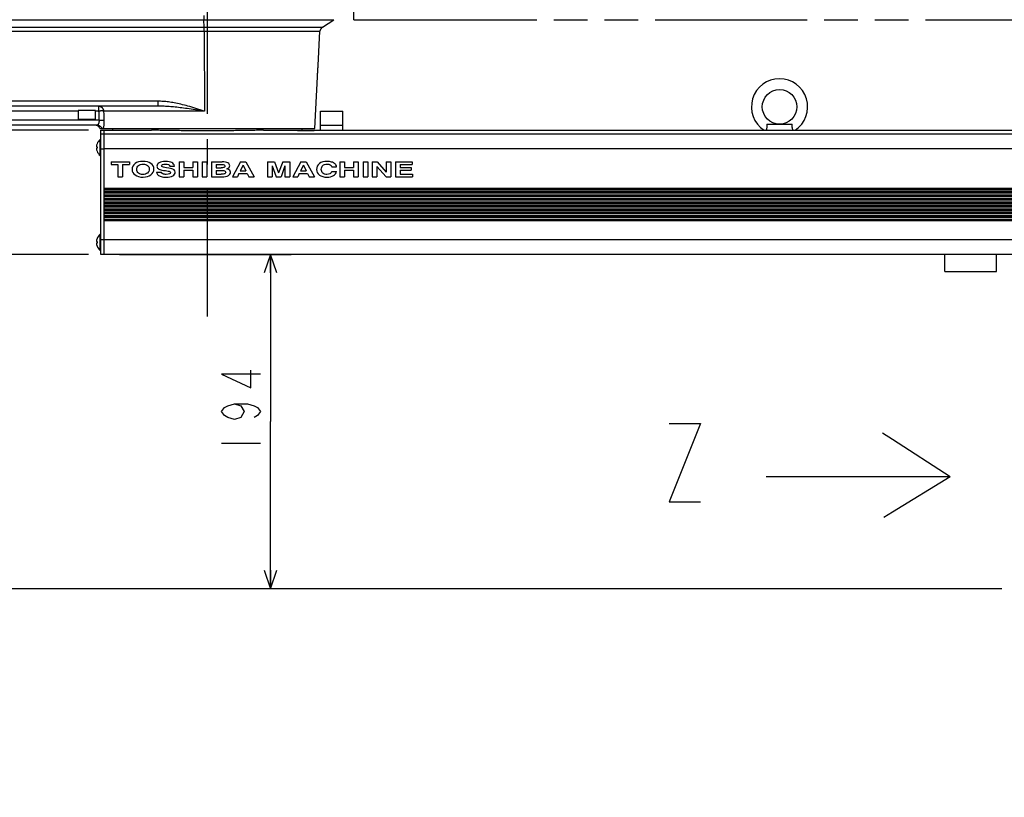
# Model space of a CAD drawing. Extents: x 0 to 594, y 0 to 420.
# Tile 23 of 57: x 311 to 406, y 102 to 178. Entities that reach past the tile are written whole.
import ezdxf

# ---------------------------------------------------------------- set-up
doc = ezdxf.new("R2010")
doc.units = 0
doc.header["$LTSCALE"] = 32.67
doc.linetypes.add('CENTER', pattern=[0.6, 0.375, -0.075, 0.075, -0.075])
doc.linetypes.add('PHANTOM', pattern=[0.8, 0.45, -0.05, 0.1, -0.05, 0.1, -0.05])
doc.layers.get('0').update_dxf_attribs({"linetype": 'CONTINUOUS'})
for name, color, linetype in [('DEFAULT_1', 7, 'CENTER'), ('DEFAULT_3', 7, 'PHANTOM'), ('DRA_ITEM', 7, 'CONTINUOUS'), ('DRIV_DIM', 7, 'CONTINUOUS'), ('PARAM_DIM', 7, 'CONTINUOUS')]:
    doc.layers.add(name, color=color, linetype=linetype)
doc.styles.get("Standard").update_dxf_attribs({"font": 'txt', "width": 0.8})
doc.dimstyles.new('DIMSTYLE_1', dxfattribs={"dimtxt": 3.8, "dimasz": 1.8, "dimexe": 0.18, "dimexo": 0.0625, "dimgap": 0.09, "dimtad": 1, "dimdec": 3, "dimlfac": 6, "dimtxsty": 'STANDARD', "dimblk": 'OPEN', "dimblk1": 'OPEN', "dimblk2": 'OPEN', "dimcen": 0.09, "dimazin": 3, "dimtp": 0.001, "dimtm": 0.001, "dimtfac": 1, "dimtdec": 3, "dimtofl": 0, "dimtmove": 0, "dimatfit": 3, "dimtolj": 1})

# ---------------------------------------------------------------- blocks, each defined once
blk = doc.blocks.new('_OPEN')
at = {"color": 0, "linetype": 'BYBLOCK'}
for p, q in [((0, 0), (-1, 0.342)), ((-1, -0.342), (0, 0)), ((-1, 0), (0, 0))]:
    blk.add_line(p, q, dxfattribs=at)
blk = doc.blocks.new('*D0')
at = {"layer": 'PARAM_DIM', "color": 2, "linetype": 'CONTINUOUS'}
for p, q in [((375.883, 244.98), (489.815, 244.98)), ((487.815, 244.98), (487.815, 183.813)), ((487.815, 122.646), (487.815, 183.813)), ((450.526, 122.646), (489.815, 122.646))]:
    blk.add_line(p, q, dxfattribs=at)
at = {"layer": 'PARAM_DIM', "color": 2, "linetype": 'CONTINUOUS', "xscale": 1.8, "yscale": 1.8, "zscale": 1.8}
for p, rotation in [((487.815, 244.98), 90), ((487.815, 122.646), 270)]:
    blk.add_blockref('_OPEN', p, dxfattribs=dict(at, rotation=rotation))
blk = doc.blocks.new('*D11')
at = {"layer": 'DRIV_DIM', "color": 2, "linetype": 'CONTINUOUS'}
for p, q in [((258.952, 235.813), (478.762, 235.813)), ((476.762, 235.813), (476.762, 179.23)), ((476.762, 122.646), (476.762, 179.23)), ((449.035, 122.646), (478.762, 122.646))]:
    blk.add_line(p, q, dxfattribs=at)
at = {"layer": 'DRIV_DIM', "color": 2, "linetype": 'CONTINUOUS', "xscale": 1.8, "yscale": 1.8, "zscale": 1.8}
for p, rotation in [((476.762, 235.813), 90), ((476.762, 122.646), 270)]:
    blk.add_blockref('_OPEN', p, dxfattribs=dict(at, rotation=rotation))
blk = doc.blocks.new('*D12')
at = {"layer": 'DRIV_DIM', "color": 2, "linetype": 'CONTINUOUS'}
for p, q in [((320.702, 154.98), (337.289, 154.98)), ((335.289, 154.98), (335.289, 138.813)), ((335.289, 122.646), (335.289, 138.813)), ((406.035, 122.646), (333.289, 122.646))]:
    blk.add_line(p, q, dxfattribs=at)
at = {"layer": 'DRIV_DIM', "color": 2, "linetype": 'CONTINUOUS', "xscale": 1.8, "yscale": 1.8, "zscale": 1.8}
for p, rotation in [((335.289, 154.98), 90), ((335.289, 122.646), 270)]:
    blk.add_blockref('_OPEN', p, dxfattribs=dict(at, rotation=rotation))
blk = doc.blocks.new('*D13')
at = {"layer": 'DRIV_DIM', "color": 2, "linetype": 'CONTINUOUS'}
for p, q in [((317.702, 166.98), (303.529, 166.98)), ((305.529, 166.98), (305.529, 160.98)), ((305.529, 154.98), (305.529, 160.98)), ((317.702, 154.98), (303.529, 154.98))]:
    blk.add_line(p, q, dxfattribs=at)
at = {"layer": 'DRIV_DIM', "color": 2, "linetype": 'CONTINUOUS', "xscale": 1.8, "yscale": 1.8, "zscale": 1.8}
for p, rotation in [((305.529, 166.98), 90), ((305.529, 154.98), 270)]:
    blk.add_blockref('_OPEN', p, dxfattribs=dict(at, rotation=rotation))
blk = doc.blocks.new('*D14')
at = {"layer": 'DRIV_DIM', "color": 2, "linetype": 'CONTINUOUS'}
for p, q in [((257.368, 152.48), (277.649, 152.48)), ((275.649, 152.48), (275.649, 137.563)), ((275.649, 122.646), (275.649, 137.563)), ((406.035, 122.646), (273.649, 122.646))]:
    blk.add_line(p, q, dxfattribs=at)
at = {"layer": 'DRIV_DIM', "color": 2, "linetype": 'CONTINUOUS', "xscale": 1.8, "yscale": 1.8, "zscale": 1.8}
for p, rotation in [((275.649, 152.48), 90), ((275.649, 122.646), 270)]:
    blk.add_blockref('_OPEN', p, dxfattribs=dict(at, rotation=rotation))
blk = doc.blocks.new('*D15')
at = {"layer": 'DRIV_DIM', "color": 2, "linetype": 'CONTINUOUS'}
for p, q in [((406.035, 122.646), (273.649, 122.646)), ((275.649, 122.646), (275.649, 112.563)), ((275.649, 102.48), (275.649, 112.563)), ((257.368, 102.48), (277.649, 102.48))]:
    blk.add_line(p, q, dxfattribs=at)
at = {"layer": 'DRIV_DIM', "color": 2, "linetype": 'CONTINUOUS', "xscale": 1.8, "yscale": 1.8, "zscale": 1.8}
for p, rotation in [((275.649, 122.646), 90), ((275.649, 102.48), 270)]:
    blk.add_blockref('_OPEN', p, dxfattribs=dict(at, rotation=rotation))
blk = doc.blocks.new('ARROW_BL0', base_point=(392.138, 133.614))
at = {"layer": 'DRA_ITEM', "color": 5, "linetype": 'CONTINUOUS'}
for p, q in [((395.47, 137.064), (394.501, 137.69)), ((401.037, 133.468), (395.47, 137.064)), ((384.682, 133.468), (383.239, 133.468)), ((386.037, 133.468), (384.682, 133.468)), ((401.037, 133.468), (386.037, 133.468)), ((401.037, 133.468), (395.47, 130.055)), ((395.47, 130.055), (394.628, 129.538))]:
    blk.add_line(p, q, dxfattribs=at)

msp = doc.modelspace()

# ---------------------------------------------------------------- linework, layer by layer
at = {"color": 9, "linetype": 'CONTINUOUS'}
for p, q in [((244.13827, 177.67302), (341.4316, 177.67302)), ((328.88069, 176.95152), (328.84829, 177.67302)), ((245.25981, 176.95152), (340.31006, 176.95152)), ((245.48861, 176.55719), (340.08125, 176.55719)), ((328.8873, 176.55719), (328.89898, 168.83912)), ((324.4353, 169.78679), (308.12229, 169.78679)), ((316.7016, 168.83912), (287.94553, 168.83912)), ((318.67054, 168.83912), (318.36827, 168.83912)), ((318.67054, 169.31295), (318.67054, 168.83912)), ((328.89898, 168.83912), (319.14968, 168.83912)), ((318.70535, 167.95346), (287.99195, 167.95345)), ((318.86827, 166.62564), (319.2016, 166.62564)), ((319.2016, 166.62995), (433.36827, 166.62995)), ((318.86827, 165.19325), (319.2016, 165.19325)), ((319.2016, 165.20687), (433.36827, 165.20687)), ((319.2016, 161.39778), (433.36827, 161.39778)), ((319.2016, 161.22962), (433.36827, 161.22962)), ((319.2016, 161.06295), (433.36827, 161.06295)), ((433.36827, 160.89652), (319.2016, 160.89652)), ((319.2016, 160.72944), (433.36827, 160.72944)), ((319.2016, 160.56295), (433.36827, 160.56295)), ((319.2016, 160.39629), (433.36827, 160.39629)), ((433.36827, 160.22819), (319.2016, 160.22819)), ((319.2016, 160.0611), (433.36827, 160.0611)), ((319.2016, 159.89629), (433.36827, 159.89629)), ((319.2016, 159.72962), (433.36827, 159.72962)), ((433.36827, 159.55985), (319.2016, 159.55985)), ((319.2016, 159.39277), (433.36827, 159.39277)), ((319.2016, 159.22962), (433.36827, 159.22962)), ((319.2016, 159.06295), (433.36827, 159.06295)), ((433.36827, 158.89151), (319.2016, 158.89151)), ((319.2016, 158.72443), (433.36827, 158.72443)), ((319.2016, 158.56295), (433.36827, 158.56295)), ((319.2016, 158.39629), (433.36827, 158.39629)), ((433.36827, 158.22317), (319.2016, 158.22317)), ((318.86827, 156.41822), (319.2016, 156.41822)), ((319.2016, 156.42759), (433.36827, 156.42759))]:
    msp.add_line(p, q, dxfattribs=at)
at = {"color": 7, "linetype": 'CONTINUOUS'}
for p, q in [((340.31006, 176.95152), (341.4316, 177.67302)), ((339.90686, 173.22962), (340.08125, 176.55719)), ((339.58805, 167.14629), (339.85009, 172.14629)), ((324.44973, 169.31295), (257.94985, 169.31295)), ((316.7016, 168.89629), (316.7016, 168.06295)), ((318.36827, 168.89629), (316.7016, 168.89629)), ((318.36827, 168.06295), (318.36827, 168.89629)), ((340.11827, 166.97962), (340.11827, 168.81295)), ((340.11827, 168.81295), (342.28493, 168.81295)), ((342.28493, 166.97962), (342.28493, 168.81295)), ((316.7016, 168.06295), (318.36827, 168.06295)), ((318.51676, 167.47962), (287.99195, 167.47962)), ((318.79461, 167.14629), (339.58804, 167.14629)), ((318.86827, 154.97962), (318.86827, 166.97962)), ((318.86827, 166.97962), (323.7875, 166.97962)), ((319.2016, 154.97962), (319.2016, 166.97962)), ((320.03493, 166.97962), (320.03493, 167.14629)), ((334.6157, 166.97962), (337.53493, 166.97962)), ((337.61827, 166.96226), (337.61827, 166.97962)), ((337.61827, 166.97962), (339.78493, 166.97962)), ((338.36827, 166.97962), (338.36827, 167.14629)), ((339.78493, 166.96226), (339.78493, 166.97962)), ((339.86827, 166.97962), (433.7016, 166.97962)), ((340.11827, 167.47962), (342.28493, 167.47962)), ((383.3035, 167.57962), (385.76636, 167.57962)), ((318.82019, 164.52962), (318.82019, 166.09629)), ((318.86827, 166.09629), (318.82019, 166.09629)), ((318.45666, 165.38462), (318.51954, 165.38462)), ((318.51954, 165.24129), (318.45666, 165.24129)), ((318.51684, 165.67129), (318.51954, 165.67129)), ((318.51954, 164.95462), (318.51684, 164.95462)), ((318.86827, 164.52962), (318.82019, 164.52962)), ((319.86824, 163.93795), (319.86824, 163.67658)), ((319.86824, 163.93795), (321.64051, 163.93795)), ((321.64051, 163.93795), (321.64051, 163.67658)), ((326.44838, 163.93795), (326.44838, 162.47962)), ((326.44838, 163.93795), (326.90281, 163.93795)), ((326.90281, 163.93795), (326.90281, 163.38254)), ((327.76774, 163.93795), (327.76774, 163.38254)), ((327.76774, 163.93795), (328.22217, 163.93795)), ((328.22217, 163.93795), (328.22217, 162.47962)), ((328.68417, 163.93795), (328.68417, 162.47962)), ((328.68417, 163.93795), (329.1386, 163.93795)), ((329.1386, 163.93795), (329.1386, 162.47962)), ((329.59455, 163.93795), (329.59455, 162.47962)), ((329.59455, 163.93795), (330.6155, 163.93795)), ((332.39686, 163.93795), (331.60616, 162.47962)), ((332.39686, 163.93795), (332.91037, 163.93795)), ((332.91037, 163.93795), (333.70108, 162.47962)), ((335.01741, 163.93795), (335.01741, 162.47962)), ((335.01741, 163.93795), (335.69602, 163.93795)), ((335.69602, 163.93795), (336.0838, 162.86673)), ((336.47158, 163.93795), (336.0838, 162.86673)), ((336.47158, 163.93795), (337.1502, 163.93795)), ((337.1502, 163.93795), (337.1502, 162.47962)), ((338.23174, 163.93795), (337.44103, 162.47962)), ((338.23174, 163.93795), (338.74525, 163.93795)), ((338.74525, 163.93795), (339.53596, 162.47962)), ((342.00805, 163.93795), (342.00805, 162.47962)), ((342.00805, 163.93795), (342.46248, 163.93795)), ((342.46248, 163.93795), (342.46248, 163.38254)), ((343.32741, 163.93795), (343.32741, 163.38254)), ((343.32741, 163.93795), (343.78184, 163.93795)), ((343.78184, 163.93795), (343.78184, 162.47962)), ((344.24385, 163.93795), (344.24385, 162.47962)), ((344.24385, 163.93795), (344.69828, 163.93795)), ((344.69828, 163.93795), (344.69828, 162.47962)), ((345.14059, 163.93795), (345.14059, 162.47962)), ((345.14059, 163.93795), (345.61623, 163.93795)), ((345.61623, 163.93795), (346.48267, 162.93999)), ((346.48267, 163.93795), (346.48267, 162.93999)), ((346.48267, 163.93795), (346.9371, 163.93795)), ((346.9371, 163.93795), (346.9371, 162.47962)), ((347.37335, 163.93795), (347.37335, 162.47962)), ((347.37335, 163.93795), (348.99264, 163.93795)), ((348.99264, 163.93795), (348.99264, 163.67658)), ((319.86824, 163.67658), (320.52716, 163.67658)), ((320.52716, 163.67658), (320.52716, 162.47962)), ((320.98159, 163.67658), (320.98159, 162.47962)), ((320.98159, 163.67658), (321.64051, 163.67658)), ((324.26863, 162.93504), (324.72306, 162.93504)), ((325.55921, 163.49837), (326.01364, 163.49837)), ((326.90281, 163.38254), (327.76774, 163.38254)), ((326.90281, 163.12117), (326.90281, 162.47962)), ((326.90281, 163.12117), (327.76774, 163.12117)), ((327.76774, 163.12117), (327.76774, 162.47962)), ((330.04898, 163.67658), (330.04898, 163.35878)), ((330.04898, 163.67658), (330.5852, 163.67658)), ((330.04898, 163.35878), (330.51704, 163.35878)), ((330.04898, 163.09741), (330.04898, 162.74099)), ((330.04898, 163.09741), (330.51098, 163.09741)), ((332.64377, 163.59144), (332.37263, 163.04791)), ((332.37263, 163.04791), (332.92097, 163.04791)), ((332.64377, 163.59144), (332.92097, 163.04791)), ((335.47184, 163.54095), (335.47184, 162.47962)), ((335.47184, 163.54095), (335.85659, 162.47962)), ((336.69577, 163.54095), (336.31102, 162.47962)), ((336.69577, 163.54095), (336.69577, 162.47962)), ((338.47865, 163.59144), (338.20751, 163.04791)), ((338.20751, 163.04791), (338.75585, 163.04791)), ((338.47865, 163.59144), (338.75585, 163.04791)), ((341.23401, 162.98652), (341.68844, 162.98652)), ((341.23855, 163.4558), (341.69298, 163.4558)), ((342.46248, 163.38254), (343.32741, 163.38254)), ((342.46248, 163.12117), (342.46248, 162.47962)), ((342.46248, 163.12117), (343.32741, 163.12117)), ((343.32741, 163.12117), (343.32741, 162.47962)), ((345.59502, 163.48055), (345.59502, 162.47962)), ((345.59502, 163.48055), (346.46904, 162.47962)), ((347.82778, 163.67658), (347.82778, 163.3766)), ((347.82778, 163.67658), (348.99264, 163.67658)), ((347.82778, 163.3766), (348.89115, 163.3766)), ((347.82778, 163.11523), (347.82778, 162.74099)), ((347.82778, 163.11523), (348.89115, 163.11523)), ((348.89115, 163.3766), (348.89115, 163.11523)), ((320.52716, 162.47962), (320.98159, 162.47962)), ((326.44838, 162.47962), (326.90281, 162.47962)), ((327.76774, 162.47962), (328.22217, 162.47962)), ((328.68417, 162.47962), (329.1386, 162.47962)), ((329.59455, 162.47962), (330.57612, 162.47962)), ((330.04898, 162.74099), (330.51855, 162.74099)), ((331.60616, 162.47962), (332.08785, 162.47962)), ((332.24236, 162.78653), (332.08785, 162.47962)), ((332.24236, 162.78653), (333.04973, 162.78653)), ((333.04973, 162.78653), (333.20423, 162.47962)), ((333.20423, 162.47962), (333.70108, 162.47962)), ((335.01741, 162.47962), (335.47184, 162.47962)), ((335.85659, 162.47962), (336.31102, 162.47962)), ((336.69577, 162.47962), (337.1502, 162.47962)), ((337.44103, 162.47962), (337.92273, 162.47962)), ((338.07724, 162.78653), (337.92273, 162.47962)), ((338.07724, 162.78653), (338.88461, 162.78653)), ((338.88461, 162.78653), (339.03911, 162.47962)), ((339.03911, 162.47962), (339.53596, 162.47962)), ((342.00805, 162.47962), (342.46248, 162.47962)), ((343.32741, 162.47962), (343.78184, 162.47962)), ((344.24385, 162.47962), (344.69828, 162.47962)), ((345.14059, 162.47962), (345.59502, 162.47962)), ((346.46904, 162.47962), (346.9371, 162.47962)), ((347.37335, 162.47962), (349.04414, 162.47962)), ((347.82778, 162.74099), (349.04414, 162.74099)), ((349.04414, 162.74099), (349.04414, 162.47962)), ((319.2016, 161.31295), (433.36827, 161.31295)), ((433.36827, 160.97962), (319.2016, 160.97962)), ((319.2016, 160.64629), (433.36827, 160.64629)), ((433.36827, 160.31295), (319.2016, 160.31295)), ((319.2016, 159.97962), (433.36827, 159.97962)), ((433.36827, 159.64629), (319.2016, 159.64629)), ((319.2016, 159.31295), (433.36827, 159.31295)), ((433.36827, 158.97962), (319.2016, 158.97962)), ((319.2016, 158.64629), (433.36827, 158.64629)), ((433.36827, 158.31295), (319.2016, 158.31295)), ((318.45666, 156.21795), (318.51954, 156.21795)), ((318.51684, 156.50462), (318.51954, 156.50462)), ((318.82019, 155.36295), (318.82019, 156.92962)), ((318.86827, 156.92962), (318.82019, 156.92962)), ((318.51954, 156.07462), (318.45666, 156.07462)), ((318.51954, 155.78795), (318.51684, 155.78795)), ((318.86827, 155.36295), (318.82019, 155.36295)), ((417.37407, 154.97962), (318.86827, 154.97962)), ((400.53493, 153.31295), (400.53493, 154.97962)), ((405.53493, 153.31295), (405.53493, 154.97962)), ((400.53493, 153.31295), (405.53493, 153.31295))]:
    msp.add_line(p, q, dxfattribs=at)
msp.add_circle((384.53493, 169.24629), 1.66667, dxfattribs=at)
for centre, radius, start, end in [((376.7016, 176.11211), 68.91667, 0, 120), ((376.7016, 176.11211), 64.41667, 0, 120), ((340.58057, 176.53102), 0.5, 122.753487, 177), ((384.53493, 169.24629), 2.71667, 303.4925267, 236.5037451), ((318.3232, 166.97962), 0.5, 19.4712206, 90), ((319.46827, 165.31295), 1.01667, 129.6019271, 159.3622065), ((319.46827, 165.31295), 1.01414, 159.3083818, 175.9476672), ((319.46827, 165.31295), 1.01414, 184.0523328, 200.6916182), ((319.46827, 165.31295), 0.95142, 175.6800659, 184.3199341), ((319.46827, 165.31295), 1.01667, 200.6377935, 230.3980729), ((319.46827, 156.14629), 1.01414, 159.3083818, 175.9476672), ((319.46827, 156.14629), 1.01667, 129.6019271, 159.3622065), ((319.46827, 156.14629), 0.95142, 175.6800659, 184.3199341), ((319.46827, 156.14629), 1.01414, 184.0523328, 200.6916182), ((319.46827, 156.14629), 1.01667, 200.6377935, 230.3980729)]:
    msp.add_arc(centre, radius, start, end, dxfattribs=at)
at = {"color": 9, "linetype": 'CONTINUOUS'}
for points, knots in [([(328.84168, 178.06735), (328.84172, 178.04131), (328.84191, 177.99008), (328.84255, 177.91515), (328.84351, 177.84466), (328.84477, 177.78036), (328.84629, 177.72383), (328.84757, 177.68892), (328.84829, 177.67302)], [0, 0, 0, 0, 0.198113, 0.38966178, 0.56989016, 0.73432531, 0.87888888, 1, 1, 1, 1]), ([(328.8873, 176.55719), (328.88726, 176.58323), (328.88707, 176.63446), (328.88643, 176.70938), (328.88547, 176.77987), (328.88421, 176.84418), (328.88268, 176.90071), (328.8814, 176.93561), (328.88069, 176.95152)], [0, 0, 0, 0, 0.19811446, 0.38966312, 0.56989115, 0.73432596, 0.87888919, 1, 1, 1, 1]), ([(324.44973, 169.31295), (324.44723, 169.31295), (324.44767, 169.32748), (324.44367, 169.34377), (324.44273, 169.38056), (324.44034, 169.42594), (324.43882, 169.4838), (324.43734, 169.55046), (324.43628, 169.62476), (324.43556, 169.70435), (324.43535, 169.75896), (324.4353, 169.78679)], [0, 0, 0, 0, 0.01580961, 0.06054304, 0.13338433, 0.23233656, 0.3546159, 0.49676337, 0.65475074, 0.82409765, 1, 1, 1, 1]), ([(328.89898, 168.83912), (328.62071, 168.92705), (328.09207, 169.09279), (327.33325, 169.31422), (326.64295, 169.49215), (326.01365, 169.6269), (325.44061, 169.72003), (324.92088, 169.77408), (324.5914, 169.78679), (324.4353, 169.78679)], [0, 0, 0, 0, 0.19114372, 0.36285979, 0.51769015, 0.65795105, 0.78424219, 0.89775752, 1, 1, 1, 1]), ([(318.67054, 169.31295), (318.69481, 169.31295), (318.74348, 169.30909), (318.81471, 169.29187), (318.88262, 169.2636), (318.94563, 169.22496), (319.00228, 169.17684), (319.05128, 169.12036), (319.09151, 169.05683), (319.12205, 168.9877), (319.1422, 168.91461), (319.14841, 168.86433), (319.14968, 168.83912)], [0, 0, 0, 0, 0.09803392, 0.19625846, 0.29484563, 0.39393247, 0.49360736, 0.59390772, 0.69480503, 0.79622955, 0.89804043, 1, 1, 1, 1]), ([(319.14968, 168.83912), (319.14138, 168.84027), (319.12166, 168.84204), (319.08766, 168.84384), (319.0452, 168.84506), (318.99515, 168.84567), (318.9385, 168.84563), (318.87641, 168.84495), (318.81015, 168.84364), (318.74105, 168.84171), (318.6942, 168.84005), (318.67054, 168.83912)], [0, 0, 0, 0, 0.05238029, 0.12383979, 0.21301661, 0.31813504, 0.43708592, 0.56747, 0.70665358, 0.8518125, 1, 1, 1, 1]), ([(318.67054, 168.83912), (318.67633, 168.69159), (318.68792, 168.39637), (318.69954, 168.10115), (318.70535, 167.95346)], [0, 0, 0, 0, 0.49972525, 1, 1, 1, 1]), ([(319.14968, 168.83912), (319.15554, 168.69159), (319.16728, 168.39637), (319.17905, 168.10115), (319.18494, 167.95345)], [0, 0, 0, 0, 0.4997231, 1, 1, 1, 1]), ([(328.89898, 168.83912), (328.60741, 168.883), (328.05584, 168.96549), (327.27174, 169.07606), (326.57141, 169.16504), (325.94702, 169.23251), (325.392, 169.27922), (324.90074, 169.30641), (324.59368, 169.31296), (324.44973, 169.31295)], [0, 0, 0, 0, 0.19752896, 0.37361186, 0.530474, 0.67043962, 0.79430693, 0.90356246, 1, 1, 1, 1]), ([(318.70535, 167.95346), (318.70686, 167.93438), (318.70859, 167.89624), (318.7073, 167.83949), (318.70213, 167.78428), (318.69329, 167.7317), (318.68113, 167.68267), (318.66608, 167.63781), (318.64858, 167.59763), (318.62907, 167.56261), (318.60805, 167.53323), (318.58599, 167.50986), (318.56327, 167.49274), (318.54018, 167.48214), (318.5243, 167.47962), (318.51676, 167.47962)], [0, 0, 0, 0, 0.10458113, 0.20843068, 0.30989303, 0.40734145, 0.49947193, 0.58566036, 0.66555307, 0.73861631, 0.80429355, 0.86245158, 0.91357243, 0.95878834, 1, 1, 1, 1]), ([(318.70535, 167.95345), (318.73202, 167.9545), (318.78466, 167.95635), (318.86194, 167.9584), (318.93517, 167.95967), (319.00248, 167.96013), (319.06211, 167.95977), (319.11255, 167.95863), (319.15248, 167.95673), (319.17544, 167.95478), (319.18494, 167.95345)], [0, 0, 0, 0, 0.1668312, 0.32931286, 0.48326394, 0.62472597, 0.75006739, 0.85608178, 0.94008139, 1, 1, 1, 1]), ([(319.18494, 167.95345), (319.18636, 167.91787), (319.18814, 167.84679), (319.18759, 167.74099), (319.18382, 167.63756), (319.17696, 167.53835), (319.16726, 167.44494), (319.15504, 167.35847), (319.14065, 167.27981), (319.12442, 167.20974), (319.11177, 167.16633), (319.10509, 167.14629)], [0, 0, 0, 0, 0.13114134, 0.26175059, 0.38951108, 0.51217941, 0.62785114, 0.73526672, 0.83364001, 0.92220098, 1, 1, 1, 1]), ([(318.51675, 167.47962), (318.53913, 167.47962), (318.58395, 167.4765), (318.64987, 167.46252), (318.71332, 167.43953), (318.77309, 167.40794), (318.82806, 167.36835), (318.87721, 167.3215), (318.91963, 167.26827), (318.95451, 167.20967), (318.97232, 167.16774), (318.97977, 167.14629)], [0, 0, 0, 0, 0.11036418, 0.22081396, 0.33140653, 0.44219966, 0.55323598, 0.66453979, 0.77611543, 0.88794704, 1, 1, 1, 1])]:
    msp.add_open_spline(points, degree=3, knots=knots, dxfattribs=at)
at = {"color": 7, "linetype": 'CONTINUOUS'}
for points, knots in [([(339.85009, 172.14629), (339.85009, 172.14831), (339.85011, 172.15635), (339.85016, 172.17426), (339.85031, 172.20365), (339.85065, 172.24383), (339.85129, 172.29392), (339.85235, 172.35273), (339.85393, 172.41904), (339.85613, 172.49129), (339.85901, 172.56803), (339.86258, 172.64742), (339.86679, 172.72787), (339.87157, 172.80739), (339.87675, 172.88435), (339.88215, 172.95684), (339.88753, 173.02337), (339.89265, 173.0823), (339.89726, 173.13241), (339.90111, 173.17252), (339.90403, 173.20181), (339.90584, 173.21962), (339.90666, 173.22761), (339.90686, 173.22962)], [0, 0, 0, 0, 0.00558928, 0.02222288, 0.04950734, 0.08684201, 0.13330047, 0.18797068, 0.24943694, 0.31664686, 0.38777944, 0.46171442, 0.5363272, 0.61045819, 0.68191234, 0.74954916, 0.81139547, 0.86640968, 0.91305709, 0.95049995, 0.97779484, 0.99442166, 1, 1, 1, 1]), ([(334.6157, 166.97962), (334.44, 166.97958), (334.06624, 166.9776), (333.48582, 166.97021), (332.86747, 166.9599), (332.22822, 166.94849), (331.57263, 166.93748), (330.90465, 166.9281), (330.22771, 166.9213), (329.54531, 166.91774), (328.86111, 166.91773), (328.17871, 166.92128), (327.50161, 166.92806), (326.83344, 166.93743), (326.17797, 166.94843), (325.53913, 166.95984), (324.92082, 166.97015), (324.33922, 166.97758), (323.96416, 166.97958), (323.7875, 166.97962)], [0, 0, 0, 0, 0.04867283, 0.10354609, 0.16080594, 0.22000132, 0.28066572, 0.34245106, 0.40507335, 0.46820802, 0.53149997, 0.59461866, 0.65725716, 0.71908582, 0.77974353, 0.83886716, 0.89609287, 0.95106098, 1, 1, 1, 1]), ([(337.53493, 166.97462), (337.53493, 166.97711), (337.54965, 166.97635), (337.56617, 166.97957), (337.59352, 166.97925), (337.61186, 166.97938), (337.61827, 166.97943)], [0, 0, 0, 0, 0.08953242, 0.34588228, 0.7688603, 1, 1, 1, 1]), ([(337.61071, 166.96292), (337.59626, 166.96407), (337.57208, 166.96571), (337.5523, 166.9716), (337.53493, 166.9716), (337.53493, 166.97462)], [0, 0, 0, 0, 0.54787402, 0.88202289, 1, 1, 1, 1]), ([(339.75741, 166.95989), (339.74979, 166.95921), (339.71832, 166.95639), (339.6569, 166.95217), (339.57057, 166.94675), (339.47127, 166.94154), (339.3609, 166.93665), (339.24084, 166.93231), (339.11305, 166.92872), (338.97923, 166.92604), (338.84145, 166.92438), (338.70162, 166.92381), (338.5618, 166.92438), (338.42401, 166.92604), (338.29019, 166.92872), (338.16239, 166.93231), (338.04233, 166.93664), (337.93196, 166.94154), (337.83264, 166.94675), (337.74631, 166.95217), (337.68489, 166.95639), (337.65341, 166.95921), (337.64579, 166.95989)], [0, 0, 0, 0, 0.01094922, 0.04551421, 0.08677387, 0.13395506, 0.18656038, 0.24359009, 0.30443865, 0.36800044, 0.4335399, 0.49998861, 0.56643944, 0.63197896, 0.69554202, 0.75639448, 0.81342284, 0.86603485, 0.913213, 0.95448003, 0.98904221, 1, 1, 1, 1]), ([(339.78493, 166.97943), (339.79134, 166.97938), (339.80967, 166.97925), (339.83703, 166.97957), (339.85354, 166.97635), (339.86827, 166.97711), (339.86827, 166.97462)], [0, 0, 0, 0, 0.23112033, 0.65405019, 0.91042527, 1, 1, 1, 1]), ([(339.86827, 166.97462), (339.86827, 166.9716), (339.85091, 166.9716), (339.83112, 166.96571), (339.80695, 166.96407), (339.7925, 166.96292)], [0, 0, 0, 0, 0.11796192, 0.45205972, 1, 1, 1, 1]), ([(383.3035, 167.57962), (383.30685, 167.53432), (383.3108, 167.44685), (383.30742, 167.32073), (383.29529, 167.20739), (383.27702, 167.11012), (383.25773, 167.03609), (383.24477, 166.99484), (383.23964, 166.97953)], [0, 0, 0, 0, 0.22429267, 0.43200662, 0.62244633, 0.78656537, 0.92025074, 1, 1, 1, 1]), ([(385.83022, 166.97953), (385.8251, 166.99484), (385.81213, 167.03609), (385.79284, 167.11012), (385.77457, 167.20739), (385.76245, 167.32073), (385.75906, 167.44685), (385.76302, 167.53432), (385.76636, 167.57962)], [0, 0, 0, 0, 0.07975247, 0.21343378, 0.3775526, 0.56799318, 0.77570793, 1, 1, 1, 1])]:
    msp.add_open_spline(points, degree=3, knots=knots, dxfattribs=at)
for points in [[(337.61677, 166.96243), (337.61476, 166.9626), (337.61274, 166.96276), (337.61071, 166.96292)], [(337.64579, 166.95989), (337.63624, 166.96075), (337.62662, 166.96161), (337.61677, 166.96243)], [(339.78643, 166.96243), (339.77658, 166.96161), (339.76696, 166.96075), (339.75741, 166.95989)], [(339.7925, 166.96292), (339.79046, 166.96276), (339.78844, 166.9626), (339.78643, 166.96243)], [(322.9629, 163.96964), (322.64026, 163.96964), (322.38275, 163.89835), (322.19226, 163.75755)], [(323.71726, 163.76965), (323.52034, 163.90231), (323.26889, 163.96964), (322.9629, 163.96964)], [(324.52917, 163.84489), (324.38224, 163.76173), (324.30953, 163.65381), (324.30953, 163.51917)], [(325.13811, 163.96964), (324.87908, 163.96964), (324.6761, 163.92805), (324.52917, 163.84489)], [(325.76173, 163.84947), (325.61374, 163.92904), (325.40622, 163.96964), (325.13811, 163.96964)], [(325.9273, 163.71915), (325.88186, 163.77064), (325.82733, 163.8142), (325.76173, 163.84947)], [(331.1726, 163.83177), (331.05175, 163.90231), (330.86695, 163.93795), (330.6155, 163.93795)], [(331.35319, 163.55679), (331.35319, 163.66965), (331.2926, 163.76173), (331.1726, 163.83177)], [(340.76292, 163.96964), (340.4539, 163.96964), (340.20851, 163.89835), (340.02674, 163.75777)], [(341.20674, 163.91221), (341.07799, 163.94983), (340.92954, 163.96964), (340.76292, 163.96964)], [(341.52296, 163.74967), (341.44153, 163.82014), (341.3355, 163.87459), (341.20674, 163.91221)], [(322.19226, 163.75755), (322.00103, 163.61619), (321.9056, 163.43006), (321.9056, 163.19839)], [(321.9056, 163.19839), (321.9056, 162.97464), (322.00254, 162.79346), (322.19605, 162.65562)], [(322.36003, 163.20037), (322.36003, 163.36769), (322.41607, 163.49441), (322.53077, 163.5798)], [(322.52514, 162.83604), (322.41456, 162.92019), (322.36003, 163.04196), (322.36003, 163.20037)], [(322.53077, 163.5798), (322.6448, 163.6647), (322.79022, 163.70826), (322.96593, 163.70826)], [(322.96593, 163.70826), (323.14013, 163.70826), (323.28252, 163.66569), (323.39228, 163.58208)], [(323.55821, 163.22215), (323.55821, 163.06078), (323.50064, 162.93504), (323.3881, 162.84519)], [(323.39228, 163.58208), (323.50216, 163.49837), (323.55821, 163.37858), (323.55821, 163.22215)], [(324.01264, 163.23304), (324.01264, 163.45778), (323.91418, 163.63698), (323.71726, 163.76965)], [(323.72786, 162.67466), (323.91721, 162.82515), (324.01264, 163.01127), (324.01264, 163.23304)], [(324.26863, 162.93504), (324.28681, 162.80633), (324.33528, 162.70931), (324.41321, 162.64552)], [(324.30953, 163.51917), (324.30953, 163.47164), (324.32013, 163.42511), (324.34127, 163.38154)], [(324.34127, 163.38154), (324.35952, 163.34393), (324.38375, 163.31225), (324.41393, 163.28447)], [(324.41393, 163.28447), (324.45798, 163.24393), (324.5216, 163.20928), (324.60473, 163.17937)], [(324.60473, 163.17937), (324.68671, 163.14988), (324.8609, 163.11622), (325.12436, 163.07631)], [(324.88784, 162.75844), (324.80486, 162.79049), (324.75033, 162.8499), (324.72306, 162.93504)], [(324.76396, 163.53402), (324.76396, 163.58154), (324.79577, 163.62312), (324.85939, 163.65678)], [(324.79554, 163.46855), (324.77456, 163.4855), (324.76396, 163.50728), (324.76396, 163.53402)], [(324.94247, 163.40484), (324.8806, 163.41818), (324.83212, 163.43897), (324.79554, 163.46855)], [(324.85939, 163.65678), (324.92301, 163.69044), (325.01995, 163.70826), (325.15022, 163.70826)], [(325.25001, 163.35417), (325.13053, 163.36967), (325.02753, 163.3865), (324.94247, 163.40484)], [(325.12436, 163.07631), (325.21385, 163.06276), (325.30473, 163.04791), (325.39687, 163.03242)], [(325.15022, 163.70826), (325.26383, 163.70826), (325.3532, 163.69242), (325.41985, 163.66173)], [(325.86013, 163.21474), (325.73947, 163.27066), (325.53498, 163.3172), (325.25001, 163.35417)], [(325.39687, 163.03242), (325.46378, 163.02117), (325.51528, 163.00731), (325.54816, 162.99109)], [(325.41985, 163.66173), (325.4865, 163.63104), (325.53195, 163.57659), (325.55921, 163.49837)], [(325.6198, 162.88653), (325.6198, 162.83109), (325.58345, 162.78851), (325.51202, 162.75706)], [(325.54816, 162.99109), (325.59557, 162.96771), (325.6198, 162.93306), (325.6198, 162.88653)], [(325.84555, 162.57859), (325.99698, 162.66476), (326.07423, 162.77762), (326.07423, 162.91722)], [(325.97633, 163.14148), (325.94548, 163.16869), (325.90609, 163.19344), (325.86013, 163.21474)], [(326.01364, 163.49837), (326.00152, 163.59441), (325.97274, 163.66767), (325.9273, 163.71915)], [(326.07423, 162.91722), (326.07423, 163.01028), (326.04091, 163.08454), (325.97633, 163.14148)], [(330.51098, 163.09741), (330.61853, 163.09741), (330.70639, 163.09246), (330.7729, 163.08408)], [(330.73991, 163.37112), (330.68518, 163.36274), (330.61096, 163.35878), (330.51704, 163.35878)], [(330.5852, 163.67658), (330.79424, 163.67658), (330.89876, 163.62114), (330.89876, 163.51224)], [(330.85029, 163.42016), (330.81848, 163.39442), (330.78212, 163.37759), (330.73991, 163.37112)], [(330.7729, 163.08408), (330.83211, 163.07662), (330.87907, 163.05682), (330.91458, 163.0267)], [(330.89876, 163.51224), (330.89876, 163.47659), (330.8821, 163.4459), (330.85029, 163.42016)], [(330.91458, 163.0267), (330.95026, 162.99642), (330.96844, 162.96078), (330.96844, 162.9192)], [(330.96844, 162.9192), (330.96844, 162.87861), (330.95178, 162.84396), (330.92099, 162.81647)], [(331.07599, 163.24591), (331.26079, 163.32413), (331.35319, 163.42808), (331.35319, 163.55679)], [(331.34562, 163.11226), (331.29412, 163.1677), (331.20323, 163.21225), (331.07599, 163.24591)], [(331.21838, 162.59942), (331.35471, 162.67961), (331.42287, 162.78554), (331.42287, 162.91722)], [(331.42287, 162.91722), (331.42287, 162.99246), (331.39712, 163.05682), (331.34562, 163.11226)], [(340.02674, 163.75777), (339.84497, 163.61718), (339.75408, 163.43105), (339.75408, 163.19938)], [(339.75408, 163.19938), (339.75408, 162.9687), (339.84345, 162.78554), (340.0248, 162.65065)], [(340.20851, 163.19839), (340.20851, 163.35581), (340.25698, 163.48055), (340.35544, 163.57164)], [(340.35659, 162.83684), (340.25698, 162.92118), (340.20851, 163.04196), (340.20851, 163.19839)], [(340.35544, 163.57164), (340.4539, 163.66272), (340.59326, 163.70826), (340.772, 163.70826)], [(340.772, 163.70826), (341.02194, 163.70826), (341.17796, 163.62411), (341.23855, 163.4558)], [(341.23401, 162.98652), (341.18251, 162.88158), (341.11586, 162.8093), (341.03709, 162.7697)], [(341.37757, 162.59471), (341.54302, 162.69149), (341.64602, 162.82218), (341.68844, 162.98652)], [(341.69298, 163.4558), (341.66269, 163.58055), (341.60513, 163.67856), (341.52296, 163.74967)], [(322.19605, 162.65562), (322.39032, 162.51724), (322.64632, 162.44893), (322.96442, 162.44893)], [(322.94927, 162.7103), (322.77659, 162.7103), (322.63571, 162.75188), (322.52514, 162.83604)], [(323.3881, 162.84519), (323.27494, 162.75485), (323.12801, 162.7103), (322.94927, 162.7103)], [(322.96442, 162.44893), (323.28403, 162.44893), (323.53851, 162.52417), (323.72786, 162.67466)], [(324.41321, 162.64552), (324.4913, 162.58159), (324.59279, 162.53308), (324.71852, 162.49942)], [(324.71852, 162.49942), (324.84424, 162.46576), (325.00178, 162.44893), (325.18961, 162.44893)], [(325.21082, 162.7103), (325.07903, 162.7103), (324.97148, 162.72614), (324.88784, 162.75844)], [(325.18961, 162.44893), (325.47438, 162.44893), (325.69251, 162.4915), (325.84555, 162.57859)], [(325.51202, 162.75706), (325.43955, 162.72515), (325.33957, 162.7103), (325.21082, 162.7103)], [(330.81104, 162.75858), (330.76243, 162.74693), (330.66549, 162.74099), (330.51855, 162.74099)], [(330.57612, 162.47962), (330.86847, 162.47962), (331.08205, 162.51922), (331.21838, 162.59942)], [(330.92099, 162.81647), (330.88967, 162.78851), (330.85332, 162.76871), (330.81104, 162.75858)], [(340.0248, 162.65065), (340.20548, 162.51625), (340.44784, 162.44893), (340.7508, 162.44893)], [(340.75686, 162.7103), (340.59023, 162.7103), (340.45693, 162.75188), (340.35659, 162.83684)], [(340.7508, 162.44893), (341.00225, 162.44893), (341.21129, 162.49744), (341.37757, 162.59471)], [(341.03709, 162.7697), (340.95832, 162.7301), (340.86441, 162.7103), (340.75686, 162.7103)]]:
    msp.add_open_spline(points, degree=3, dxfattribs=at)
at = {"layer": 'DEFAULT_1', "color": 2, "linetype": 'CENTER'}
msp.add_line((329.2016, 148.96272), (329.2016, 219.17568), dxfattribs=at)
at = {"layer": 'DEFAULT_3', "color": 5, "linetype": 'PHANTOM'}
for q in [(343.36827, 180.64629), (346.36827, 177.64629)]:
    msp.add_line((343.36827, 177.64629), q, dxfattribs=at)
at = {"layer": 'DEFAULT_3', "color": 2, "linetype": 'PHANTOM'}
msp.add_line((346.36827, 177.64629), (457.03493, 177.64629), dxfattribs=at)
at = {"layer": 'DRA_ITEM', "color": 2, "linetype": 'CONTINUOUS'}
msp.add_lwpolyline([(373.85426, 138.63986), (376.89427, 138.63986), (373.85426, 131.03986), (376.89427, 131.03986)], dxfattribs=at)
at = {"layer": 'DRIV_DIM', "color": 2, "linetype": 'CONTINUOUS'}
msp.add_line((330.5391, 136.74001), (334.33909, 136.74001), dxfattribs=at)
for points in [[(334.33909, 143.39001), (330.5391, 143.39001), (333.3891, 142.06), (333.3891, 143.77)], [(331.80574, 140.54001), (332.43908, 140.35), (332.75576, 139.78), (332.43908, 139.21), (331.80574, 139.02001), (331.17244, 139.21), (330.85575, 139.4), (330.5391, 139.78), (330.85575, 140.16001), (331.17244, 140.35), (331.80574, 140.54001), (333.07241, 140.54001), (333.70575, 140.35), (334.02243, 140.16001), (334.33909, 139.78), (334.02243, 139.4), (333.70575, 139.21)]]:
    msp.add_lwpolyline(points, dxfattribs=at)

# ---------------------------------------------------------------- block references
at = {"layer": 'DRA_ITEM', "color": 2, "linetype": 'CONTINUOUS'}
msp.add_blockref('ARROW_BL0', (392.1383, 133.61434), dxfattribs=at)

# ---------------------------------------------------------------- dimensions: what is measured, and where the dimension line sits
at = {"layer": 'DRIV_DIM', "color": 2, "linetype": 'CONTINUOUS'}
for base, p1, p2, angle, picture, middle in [((476.76236, 235.81295), (449.03493, 122.64629), (258.95157, 235.81295), 90, '*D11', (475.81236, 175.01623)), ((335.28909, 154.97962), (406.03493, 122.64629), (320.7016, 154.97962), 90, '*D12', (334.33909, 135.22)), ((275.64935, 152.47962), (406.03493, 122.64629), (257.36827, 152.47962), 90, '*D14', (274.69935, 131.38106)), ((275.64935, 102.47962), (406.03493, 122.64629), (257.36827, 102.47962), 270, '*D15', (274.69935, 107.66261))]:
    dim = msp.add_linear_dim(base=base, p1=p1, p2=p2, angle=angle, dimstyle='DIMSTYLE_1', dxfattribs=at)
    dim.commit()
    dim.dimension.update_dxf_attribs({"geometry": picture, "text_midpoint": middle, "dimtype": 160})
dim = msp.add_linear_dim(base=(305.52905, 166.97962), p1=(317.7016, 154.97962), p2=(317.7016, 166.97962), angle=90, text='(<>)', dimstyle='DIMSTYLE_1', dxfattribs=at)
dim.commit()
dim.dimension.update_dxf_attribs({"geometry": '*D13', "text_midpoint": (304.57905, 154.83378), "dimtype": 160})
at = {"layer": 'PARAM_DIM', "color": 2, "linetype": 'CONTINUOUS'}
dim = msp.add_linear_dim(base=(487.81479, 122.64629), p1=(375.8832, 244.97962), p2=(450.52605, 122.64629), angle=270, text='｡ﾊ<>｡ﾋ', dimstyle='DIMSTYLE_1', dxfattribs=at)
dim.commit()
dim.dimension.update_dxf_attribs({"geometry": '*D0', "text_midpoint": (486.86479, 172.6218), "dimtype": 160})

doc.saveas('drawing.dxf')
